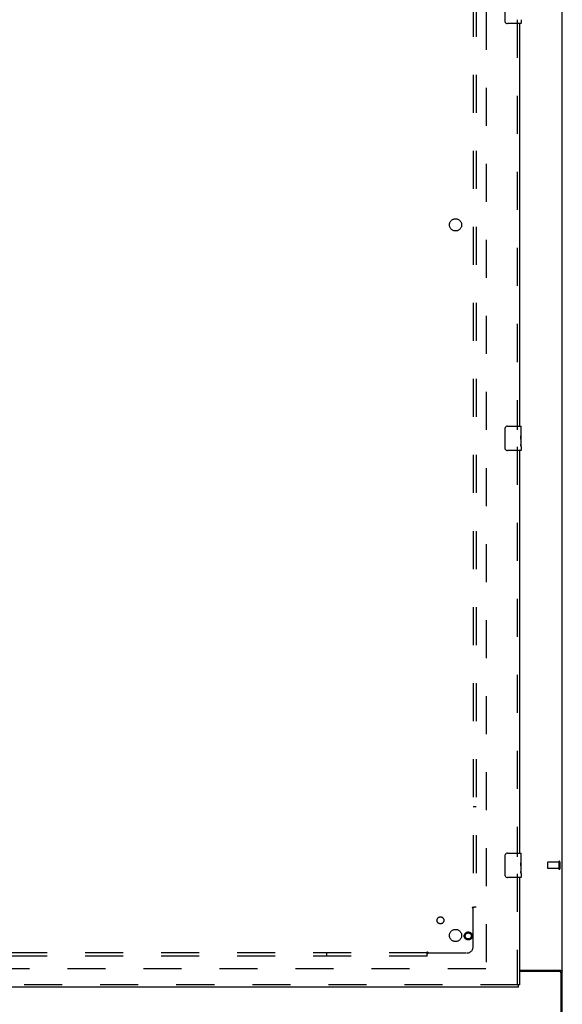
# Model space of a CAD drawing. Header units: inches. Extents: x 0 to 283, y 0 to 183.
# Tile 71 of 83: x 115 to 137, y 62 to 102. Entities that reach past the tile are written whole.
import ezdxf

# ---------------------------------------------------------------- set-up
doc = ezdxf.new("R2010")
doc.units = ezdxf.units.IN
doc.header["$LTSCALE"] = 15.583333
doc.header["$MEASUREMENT"] = 0
doc.linetypes.add('HIDDEN', pattern=[0.2, 0.1, -0.1])
doc.layers.get('0').update_dxf_attribs({"linetype": 'CONTINUOUS'})
for name, color, linetype in [('DEFAULT_2', 8, 'HIDDEN'), ('RIGHTHAND_DOOR_ASSEMBLY', 7, 'CONTINUOUS'), ('SUBPANEL', 7, 'CONTINUOUS')]:
    doc.layers.add(name, color=color, linetype=linetype)

msp = doc.modelspace()

# ---------------------------------------------------------------- linework, layer by layer
at = {"color": 3, "linetype": 'Continuous'}
for p, q in [((137.167, 59.86), (137.167, 127.652)), ((135.417, 63.204), (137.097, 63.204)), ((137.055, 63.152), (135.417, 63.152)), ((137.115, 59.756), (137.115, 63.092))]:
    msp.add_line(p, q, dxfattribs=at)
for points in [[(137.097, 63.204), (137.099, 63.203), (137.101, 63.201), (137.104, 63.2), (137.107, 63.199), (137.11, 63.197), (137.113, 63.196), (137.117, 63.194), (137.121, 63.193), (137.132, 63.189)], [(137.132, 63.189), (137.136, 63.188), (137.14, 63.187), (137.143, 63.186), (137.146, 63.184), (137.149, 63.183), (137.152, 63.182), (137.154, 63.18), (137.157, 63.179), (137.159, 63.177), (137.161, 63.176), (137.163, 63.174), (137.164, 63.172), (137.165, 63.171), (137.166, 63.169), (137.166, 63.167), (137.167, 63.165), (137.167, 63.164)]]:
    msp.add_lwpolyline(points, dxfattribs=at)
msp.add_arc((137.055, 63.092), 0.06, 0, 90, dxfattribs=at)
at = {"layer": 'DEFAULT_2', "color": 8, "linetype": 'HIDDEN'}
for p, q in [((134.042, 124.308), (134.042, 63.204)), ((136.563, 67.62), (136.563, 67.392)), ((137.02, 67.63), (136.573, 67.63)), ((137.02, 67.648), (137.02, 67.364)), ((137.063, 67.648), (137.063, 67.364)), ((137.02, 67.382), (136.573, 67.382)), ((134.028, 63.256), (99.938, 63.256))]:
    msp.add_line(p, q, dxfattribs=at)
for centre, radius, start, end in [((136.573, 67.62), 0.01, 90, 180), ((137.041, 67.648), 0.0215, 0, 180), ((136.573, 67.392), 0.01, 180, 270), ((137.041, 67.364), 0.0215, 180, 360)]:
    msp.add_arc(centre, radius, start, end, dxfattribs=at)
at = {"layer": 'RIGHTHAND_DOOR_ASSEMBLY', "color": 7, "linetype": 'Continuous'}
for p, q in [((134.822, 102.106), (134.822, 102.906)), ((135.477, 102.167), (135.477, 102.021)), ((135.462, 102.006), (134.922, 102.006)), ((134.822, 84.606), (134.822, 85.406)), ((134.922, 85.506), (135.462, 85.506)), ((135.477, 85.352), (135.47, 85.352)), ((135.47, 85.352), (135.47, 85.122)), ((135.477, 85.185), (135.47, 85.185)), ((135.477, 84.927), (135.477, 85.491)), ((135.477, 85.122), (135.47, 85.122)), ((135.477, 84.891), (135.47, 84.891)), ((135.47, 84.891), (135.47, 84.755)), ((135.477, 85.086), (135.471, 85.086)), ((135.475, 84.954), (135.477, 84.954)), ((135.477, 84.668), (135.477, 84.925)), ((135.462, 84.506), (134.922, 84.506)), ((135.471, 84.723), (135.477, 84.723)), ((135.477, 84.667), (135.477, 84.521)), ((134.822, 67.106), (134.822, 67.906)), ((134.922, 68.006), (135.462, 68.006)), ((135.477, 67.852), (135.47, 67.852)), ((135.47, 67.852), (135.47, 67.622)), ((135.477, 67.427), (135.477, 67.991)), ((135.477, 67.685), (135.47, 67.685)), ((135.477, 67.622), (135.47, 67.622)), ((135.477, 67.586), (135.471, 67.586)), ((135.475, 67.454), (135.477, 67.454)), ((135.477, 67.168), (135.477, 67.425)), ((135.462, 67.006), (134.922, 67.006)), ((135.477, 67.391), (135.47, 67.391)), ((135.47, 67.391), (135.47, 67.255)), ((135.471, 67.223), (135.477, 67.223)), ((135.477, 67.167), (135.477, 67.021)), ((135.417, 62.61), (135.375, 62.61)), ((135.375, 62.506), (135.375, 62.61))]:
    msp.add_line(p, q, dxfattribs=at)
at = {"layer": 'RIGHTHAND_DOOR_ASSEMBLY', "color": 8, "linetype": 'HIDDEN'}
for p, q in [((135.313, 102.161), (135.313, 85.351)), ((135.313, 84.661), (135.313, 67.851)), ((135.313, 67.161), (135.313, 62.61)), ((135.375, 62.61), (99.271, 62.61))]:
    msp.add_line(p, q, dxfattribs=at)
at = {"layer": 'RIGHTHAND_DOOR_ASSEMBLY', "color": 3, "linetype": 'Continuous'}
for p, q in [((135.417, 102.006), (135.417, 85.506)), ((135.417, 84.506), (135.417, 68.006)), ((135.417, 67.006), (135.417, 62.61)), ((135.375, 62.506), (99.271, 62.506))]:
    msp.add_line(p, q, dxfattribs=at)
at = {"layer": 'RIGHTHAND_DOOR_ASSEMBLY', "color": 7, "linetype": 'Continuous'}
for points in [[(134.829, 102.07), (134.827, 102.076), (134.825, 102.082), (134.824, 102.088), (134.823, 102.094), (134.822, 102.1), (134.822, 102.106)], [(134.822, 85.406), (134.822, 85.413), (134.823, 85.419), (134.824, 85.425), (134.825, 85.431), (134.827, 85.437), (134.829, 85.442)], [(135.476, 84.952), (135.473, 84.986), (135.472, 84.998), (135.471, 85.01), (135.47, 85.023), (135.47, 85.035), (135.47, 85.048), (135.47, 85.061), (135.47, 85.074), (135.471, 85.086), (135.472, 85.099), (135.473, 85.111)], [(135.472, 84.718), (135.471, 84.727), (135.47, 84.736), (135.47, 84.745), (135.47, 84.755)], [(135.477, 84.925), (135.477, 84.933), (135.476, 84.942), (135.476, 84.952)], [(134.829, 84.57), (134.827, 84.576), (134.825, 84.582), (134.824, 84.588), (134.823, 84.594), (134.822, 84.6), (134.822, 84.606)], [(135.474, 84.694), (135.473, 84.702), (135.472, 84.71), (135.472, 84.718)], [(135.477, 84.667), (135.477, 84.671), (135.476, 84.675), (135.476, 84.681), (135.474, 84.694)], [(134.822, 67.906), (134.822, 67.913), (134.823, 67.919), (134.824, 67.925), (134.825, 67.931), (134.827, 67.937), (134.829, 67.942)], [(135.476, 67.452), (135.473, 67.486), (135.472, 67.498), (135.471, 67.51), (135.47, 67.523), (135.47, 67.535), (135.47, 67.548), (135.47, 67.561), (135.47, 67.574), (135.471, 67.586), (135.472, 67.599), (135.473, 67.611)], [(135.477, 67.425), (135.477, 67.433), (135.476, 67.442), (135.476, 67.452)], [(134.829, 67.07), (134.827, 67.076), (134.825, 67.082), (134.824, 67.088), (134.823, 67.094), (134.822, 67.1), (134.822, 67.106)], [(135.472, 67.218), (135.471, 67.227), (135.47, 67.236), (135.47, 67.245), (135.47, 67.255)], [(135.474, 67.194), (135.473, 67.202), (135.472, 67.21), (135.472, 67.218)], [(135.477, 67.167), (135.477, 67.171), (135.476, 67.175), (135.476, 67.181), (135.474, 67.194)]]:
    msp.add_lwpolyline(points, dxfattribs=at)
at = {"layer": 'RIGHTHAND_DOOR_ASSEMBLY', "color": 8, "linetype": 'HIDDEN'}
for radius in [0.164, 0.124]:
    msp.add_circle((133.313, 64.61), radius, dxfattribs=at)
at = {"layer": 'RIGHTHAND_DOOR_ASSEMBLY', "color": 7, "linetype": 'Continuous'}
for centre, radius, start, end in [((134.922, 102.106), 0.1, 201.1999, 270), ((135.462, 102.021), 0.015, 270, 360), ((134.922, 85.406), 0.1, 90, 158.7946), ((135.462, 85.491), 0.015, 0, 90), ((134.922, 84.606), 0.1, 201.1999, 270), ((135.462, 84.521), 0.015, 270, 360), ((134.922, 67.906), 0.1, 90, 158.7946), ((135.462, 67.991), 0.015, 0, 90), ((134.922, 67.106), 0.1, 201.1999, 270), ((135.462, 67.021), 0.015, 270, 360)]:
    msp.add_arc(centre, radius, start, end, dxfattribs=at)
for centre in [(135.214, 85.09), (135.214, 67.59)]:
    msp.add_ellipse(centre, major_axis=(0.263, 0), ratio=0.432808, start_param=0, end_param=0.179988, dxfattribs=at)
at = {"layer": 'SUBPANEL', "color": 8, "linetype": 'HIDDEN'}
for p, q in [((133.511, 121.725), (133.511, 65.788)), ((133.636, 121.725), (133.636, 65.788)), ((133.511, 69.913), (133.636, 69.913)), ((133.47, 65.788), (133.549, 65.788)), ((133.636, 65.788), (133.549, 65.788)), ((133.511, 64.163), (133.511, 65.752)), ((131.636, 63.913), (64.948, 63.913)), ((131.636, 63.788), (64.948, 63.788)), ((127.511, 63.913), (127.511, 63.788)), ((131.636, 63.874), (131.636, 63.953)), ((131.636, 63.788), (131.636, 63.874)), ((131.653, 63.894), (131.66, 63.901)), ((131.671, 63.913), (133.261, 63.913))]:
    msp.add_line(p, q, dxfattribs=at)
for points in [[(133.47, 65.788), (133.47, 65.786), (133.471, 65.784), (133.472, 65.782), (133.473, 65.781), (133.474, 65.779), (133.475, 65.778), (133.477, 65.776), (133.478, 65.775), (133.48, 65.773), (133.481, 65.772), (133.483, 65.77), (133.485, 65.769), (133.487, 65.768), (133.489, 65.766), (133.491, 65.765), (133.496, 65.762)], [(133.549, 65.788), (133.547, 65.786), (133.544, 65.784), (133.542, 65.782), (133.54, 65.781), (133.538, 65.779), (133.536, 65.777), (133.534, 65.775), (133.533, 65.774), (133.531, 65.772), (133.529, 65.771), (133.524, 65.765)], [(133.496, 65.762), (133.498, 65.761), (133.501, 65.759), (133.503, 65.758), (133.505, 65.757), (133.507, 65.755), (133.509, 65.754), (133.511, 65.752)], [(133.524, 65.765), (133.522, 65.763), (133.52, 65.761), (133.518, 65.759), (133.516, 65.757), (133.514, 65.755), (133.512, 65.754), (133.511, 65.752)], [(131.636, 63.953), (131.637, 63.953), (131.639, 63.952), (131.641, 63.951), (131.642, 63.95), (131.644, 63.949), (131.646, 63.948), (131.647, 63.947), (131.649, 63.945), (131.65, 63.943), (131.651, 63.942), (131.653, 63.94), (131.654, 63.938), (131.655, 63.936), (131.657, 63.934), (131.658, 63.932)], [(131.636, 63.874), (131.637, 63.876), (131.639, 63.879), (131.641, 63.881), (131.643, 63.883), (131.644, 63.885), (131.646, 63.887), (131.648, 63.889), (131.649, 63.891), (131.651, 63.892), (131.653, 63.894)], [(131.658, 63.932), (131.661, 63.927), (131.662, 63.925), (131.664, 63.923), (131.665, 63.92), (131.667, 63.918), (131.668, 63.916), (131.67, 63.914), (131.671, 63.913)], [(131.66, 63.901), (131.662, 63.903), (131.664, 63.905), (131.666, 63.907), (131.668, 63.909), (131.669, 63.911), (131.671, 63.913)]]:
    msp.add_lwpolyline(points, dxfattribs=at)
for centre, radius in [((132.792, 93.756), 0.25), ((132.173, 65.25), 0.141), ((132.792, 64.631), 0.25)]:
    msp.add_circle(centre, radius, dxfattribs=at)
msp.add_arc((133.261, 64.163), 0.25, 270, 360, dxfattribs=at)

doc.saveas('drawing.dxf')
